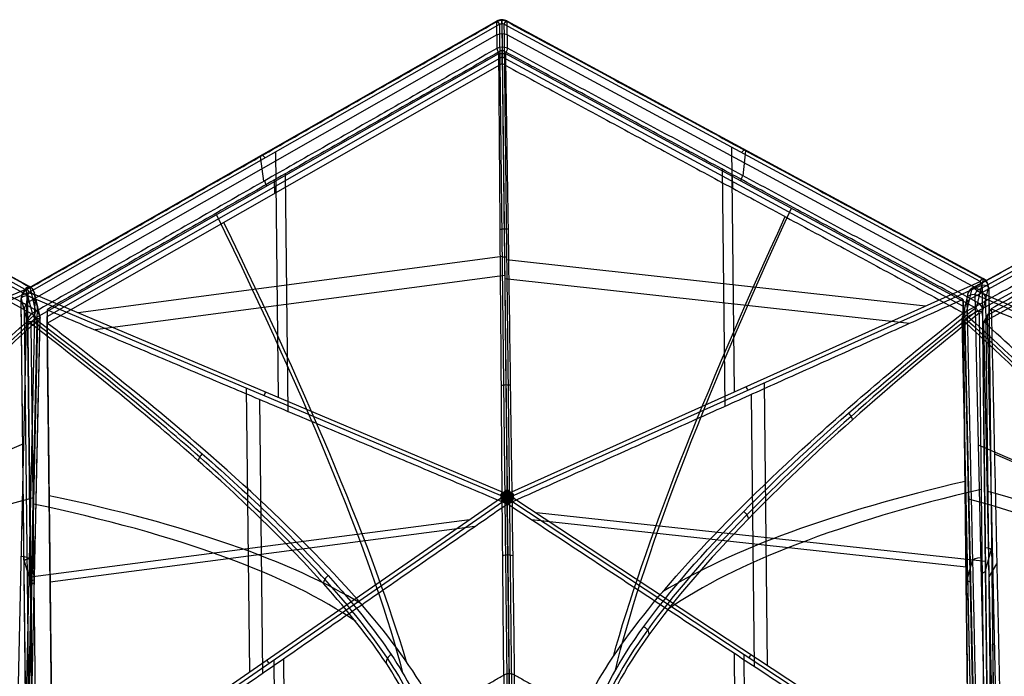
# Model space of a CAD drawing. Header units: millimetres. Extents: x -445 to 449, y -417 to 415.
# Tile 198 of 256: x -89 to 98, y 290 to 415. Entities that reach past the tile are written whole.
import ezdxf

# ---------------------------------------------------------------- set-up
doc = ezdxf.new("R2010")
doc.units = ezdxf.units.MM
doc.header["$MEASUREMENT"] = 0
doc.layers.add('Default', color=7, linetype='Continuous', true_color=0x000000)

msp = doc.modelspace()

# ---------------------------------------------------------------- linework, layer by layer
at = {"layer": 'Default', "color": 9, "true_color": 0xbfbfbf}
for p, q in [((-87.67, 363.56, -900.54), (1.4, 414.33, -886.3)), ((1.38, 414.19, -885.67), (1.43, 409.15, -872.8)), ((2.39, 414.45, -885.58), (2.45, 409.41, -872.71)), ((3.35, 414.35, -886.3), (93.55, 365.6, -900.51)), ((3.43, 409.18, -872.8), (3.37, 414.22, -885.67)), ((1.98, 413.75, -887.88), (-87.09, 362.98, -902.12)), ((2.39, 413.78, -887.91), (3.4, 325.45, -953.59)), ((92.98, 365.01, -902.08), (2.78, 413.76, -887.88)), ((-87.92, 363.5, -903.28), (-175.4, 411.51, -875.76)), ((-174.57, 412.1, -874.13), (-87.09, 364.09, -901.66)), ((1.41, 411.71, -879.34), (-87.11, 361.26, -893.49)), ((93.04, 363.29, -893.45), (3.4, 411.73, -879.34)), ((91.55, 363.83, -901.66), (179.03, 411.84, -874.13)), ((179.86, 411.25, -875.76), (92.38, 363.24, -903.28)), ((-86.53, 361.87, -894.8), (-173.47, 409.59, -867.45)), ((177.92, 409.32, -867.45), (90.98, 361.61, -894.8)), ((-86.13, 358.03, -885.7), (1.82, 408.16, -871.64)), ((-83.75, 358.42, -894.59), (2.45, 407.55, -880.81)), ((2.45, 407.55, -880.81), (89.75, 360.37, -894.56)), ((3.07, 408.17, -871.64), (92.13, 360.04, -885.66)), ((-172.57, 406.07, -859.71), (-86.19, 358.67, -886.89)), ((-83.74, 357.14, -890.12), (2.46, 406.27, -876.34)), ((90.65, 358.41, -886.89), (177.02, 405.81, -859.71)), ((94.37, 358.64, -895.31), (179.03, 405.1, -868.68)), ((93.66, 357.4, -890.88), (178.32, 403.86, -864.25)), ((46.45, 344.13, -929.11), (45.92, 390.45, -894.67)), ((-42.69, 384.01, -879.86), (-43.3, 388.72, -892.82)), ((-39.92, 343.08, -929.23), (-40.45, 389.57, -894.66)), ((48.1, 385.03, -879.84), (48.61, 389.77, -892.8)), ((44.69, 341.43, -925.2), (44.18, 386.27, -891.86)), ((-40.64, 381.7, -883.23), (-40.67, 384.26, -892.18)), ((-38.11, 340.43, -925.31), (-38.62, 385.42, -891.85)), ((46.11, 382.68, -883.21), (46.08, 385.24, -892.16)), ((2.48, 369.78, -920.58), (-77.85, 359.08, -907.43)), ((82.66, 360.38, -908.08), (3.29, 369.13, -921.06)), ((2.92, 366.18, -917), (-74.67, 355.86, -904.3)), ((79.59, 357.1, -904.92), (2.93, 365.55, -917.47)), ((-87.01, 363.98, -901.19), (-86.03, 359.67, -888.1)), ((4.25, 325.18, -953.63), (92.98, 365.01, -902.08)), ((93.39, 364.35, -902.27), (4.66, 324.52, -953.82)), ((90.48, 359.4, -888.1), (91.46, 363.72, -901.19)), ((93.58, 365.46, -899.88), (92.49, 361.04, -886.83)), ((93.5, 359.39, -887.3), (94.59, 363.82, -900.35)), ((94.6, 363.86, -900.5), (95.72, 264.34, -928.95)), ((-89.71, 263.08, -931.04), (-87.54, 362.84, -903.52)), ((-86.51, 359.03, -886.86), (-87.7, 363.42, -899.91)), ((2.14, 324.49, -953.82), (-87.48, 362.31, -902.31)), ((-87.09, 362.98, -902.12), (2.54, 325.16, -953.63)), ((-86.06, 362.38, -901.79), (-85.08, 358.07, -888.7)), ((-85.08, 358.02, -888.71), (-86.06, 362.34, -901.8)), ((90.51, 362.12, -901.79), (89.53, 357.81, -888.7)), ((90.51, 362.07, -901.8), (89.54, 357.76, -888.71)), ((92, 362.58, -903.52), (94.16, 262.82, -931.04)), ((-87.55, 262.28, -928.99), (-88.68, 361.8, -900.55)), ((-87.49, 357.37, -887.33), (-88.67, 361.76, -900.38)), ((-88.67, 361.75, -900.39), (-87.49, 357.35, -887.34)), ((-87.73, 261.09, -922.77), (-85.58, 360.23, -895.42)), ((89.75, 360.37, -894.56), (90.84, 264.06, -922.08)), ((90.04, 359.97, -895.42), (92.19, 260.82, -922.77)), ((95.18, 262.75, -922.26), (94.06, 361.66, -893.99)), ((-88.1, 359.61, -894.02), (-86.98, 260.7, -922.29)), ((-82.66, 262.1, -922.12), (-83.75, 358.42, -894.59)), ((89.76, 359.09, -890.08), (90.85, 262.78, -917.61)), ((92.77, 359, -885.96), (93.88, 260.74, -914.05)), ((96.47, 262.09, -921.94), (94.37, 358.64, -895.31)), ((-85.6, 357.64, -887.27), (-87.73, 259.14, -914.44)), ((-87.21, 259.48, -915.75), (-85.07, 357.99, -888.57)), ((-85.63, 258.72, -914.08), (-86.75, 356.98, -886)), ((89.53, 357.72, -888.57), (91.67, 259.22, -915.75)), ((92.19, 258.87, -914.44), (90.05, 357.38, -887.27)), ((95.75, 260.85, -917.51), (93.66, 357.4, -890.88)), ((52.72, 292.36, -941.53), (52.11, 345.82, -926.25)), ((-45.38, 291.12, -941.5), (-45.99, 344.8, -926.16)), ((50.23, 292.07, -937.06), (49.64, 343.66, -922.32)), ((-42.88, 290.89, -937.03), (-43.47, 342.69, -922.23)), ((-156.49, 304.8, -937.95), (-88.16, 334.35, -911.38)), ((92.62, 334.09, -911.38), (160.94, 304.53, -937.95)), ((95.68, 332.37, -907.33), (161.88, 303.74, -933.07)), ((-86.36, 262.79, -930.75), (2.15, 323.99, -953.97)), ((2.56, 323.33, -954.16), (-85.95, 262.13, -930.94)), ((4.65, 213.38, -945.18), (3.41, 323.08, -954.27)), ((94.13, 264.16, -930.91), (4.27, 323.35, -954.16)), ((4.66, 324.02, -953.97), (94.52, 264.83, -930.72)), ((93.98, 311.98, -917.24), (8.94, 321.2, -952.86)), ((-3.72, 319.93, -952.43), (-86.88, 309.02, -917.54)), ((90.31, 310.96, -913.52), (8.02, 319.88, -947.99)), ((-2.72, 318.66, -947.57), (-83.18, 308.1, -913.81)), ((90.3, 310.94, -903.85), (90.28, 313.49, -912.8)), ((94.06, 310.53, -901.27), (95.15, 314.32, -914.5)), ((-86.94, 308.49, -901.3), (-88.11, 312.26, -914.53)), ((-86.14, 309.04, -902.22), (-87.13, 312.73, -915.49)), ((-83.19, 308.98, -903.88), (-83.22, 311.54, -912.83)), ((90.6, 308.78, -902.22), (91.59, 312.46, -915.49)), ((94.71, 309.12, -904.2), (96.14, 311.6, -913.06)), ((-40.12, 237.36, -938.16), (-40.75, 293.38, -942.8)), ((-38.32, 239.41, -933.58), (-38.93, 293.63, -938.07)), ((47.06, 240.39, -933.55), (46.45, 294.56, -938.04)), ((48.91, 238.39, -938.13), (48.28, 294.36, -942.77)), ((2.75, 290.51, -766.5), (2.83, 282.26, -737.65)), ((3.77, 290.77, -766.41), (3.85, 282.53, -737.58)), ((4.83, 282.29, -737.65), (4.75, 290.53, -766.5))]:
    msp.add_line(p, q, dxfattribs=at)
at = {"layer": 'Default', "color": 9, "true_color": 0xbfbfbf, "extrusion": (0.860528, 0.490479, 0.137558)}
for centre, radius, start, end in [((357.27, -906.27, 82.51), 2, 307.4504, 18.6059), ((352.86, -893.19, 81.85), 2, 18.6059, 65.1275), ((357.27, -906.27, 30.85), 2, 307.4504, 18.6059), ((352.86, -893.19, 30.75), 2, 18.6059, 65.1275), ((436.78, -712.17, 19.74), 197.52, 206.9349, 245.1275), ((436.78, -712.17, 19.56), 202.52, 210.5252, 245.172), ((357.27, -906.27, -21), 2, 307.4504, 18.6059), ((352.86, -893.19, -20.35), 2, 18.6059, 65.1275)]:
    msp.add_arc(centre, radius, start, end, dxfattribs=at)
at = {"layer": 'Default', "color": 9, "true_color": 0xbfbfbf, "extrusion": (0.00393, -0.364592, 0.931159)}
for centre in [(6.84, 60.98, -975.71), (6.84, 60.98, -968.8), (6.84, 60.98, -961.89)]:
    msp.add_arc(centre, 2, 60.1416, 119.9183, dxfattribs=at)
at = {"layer": 'Default', "color": 9, "true_color": 0xbfbfbf}
for centre, start, end in [((2.39, 412.59, -886.3), 90, 119.6469), ((2.39, 412.59, -886.3), 61.6536, 90), ((92.6, 363.84, -900.51), 0.5913, 61.5666), ((-88.05, 362.34, -901.66), 12.762, 61.2635), ((92.51, 362.08, -901.66), 118.7365, 167.238), ((-86.68, 361.82, -900.54), 119.7438, 180), ((-86.68, 361.82, -900.54), 180, 180.6486), ((-87.07, 358.03, -888.56), 0, 12.762), ((91.53, 357.76, -888.56), 167.238, 180), ((-87.07, 358.03, -888.56), 358.7571, 0), ((91.53, 357.76, -888.56), 180, 181.2429)]:
    msp.add_arc(centre, 2, start, end, dxfattribs=at)
at = {"layer": 'Default', "color": 9, "true_color": 0xbfbfbf, "extrusion": (1, 0, 0)}
for centre, start, end in [((412.59, -886.3, 2.39), 306.6344, 0), ((412.59, -886.3, 2.39), 0, 21.381), ((407.55, -873.44, 2.45), 21.4065, 71.1288)]:
    msp.add_arc(centre, 2, start, end, dxfattribs=at)
at = {"layer": 'Default', "color": 9, "true_color": 0xbfbfbf, "extrusion": (0.871413, -0.470966, -0.137227)}
for centre, radius, start, end in [((364.11, -904.55, -70.6), 2, 307.4611, 18.6166), ((359.7, -891.47, -69.95), 2, 18.6166, 65.1382), ((364.11, -904.55, -18.94), 2, 307.4611, 18.6166), ((359.7, -891.47, -18.85), 2, 18.6166, 65.1382), ((443.59, -710.44, -7.77), 197.52, 207.0921, 245.1382), ((443.59, -710.44, -7.42), 202.52, 210.9191, 245.1827), ((364.11, -904.55, 32.91), 2, 307.4611, 18.6166), ((359.7, -891.47, 32.25), 2, 18.6166, 65.1382)]:
    msp.add_arc(centre, radius, start, end, dxfattribs=at)
at = {"layer": 'Default', "color": 9, "true_color": 0xbfbfbf, "extrusion": (-0.009154, 0.802426, 0.596682)}
for centre, start, end in [((-7.1, -957.39, -197.79), 269.61, 281.5123), ((-7.1, -957.39, -197.79), 258.4605, 269.61), ((-7.1, -957.39, -252.82), 258.4605, 281.5123), ((-7.1, -957.39, -307.87), 269.9864, 281.5123), ((-7.1, -957.39, -307.87), 258.4605, 269.9864)]:
    msp.add_arc(centre, 2, start, end, dxfattribs=at)
at = {"layer": 'Default', "color": 9, "true_color": 0xbfbfbf, "extrusion": (0.845116, -0.463783, -0.265866)}
for centre, start, end in [((275.29, -936.07, -2.74), 302.7166, 13.8721), ((271.98, -922.67, -3.4), 13.8721, 60.3937)]:
    msp.add_arc(centre, 2, start, end, dxfattribs=at)
at = {"layer": 'Default', "color": 9, "true_color": 0xbfbfbf, "extrusion": (0.070787, -0.312025, 0.947433)}
for centre in [(-5.71, 64.75, -973.55), (-5.71, 64.75, -966.64), (-5.71, 64.75, -959.73)]:
    msp.add_arc(centre, 2, 346.4742, 46.2509, dxfattribs=at)
at = {"layer": 'Default', "color": 9, "true_color": 0xbfbfbf, "extrusion": (-0.070787, -0.312025, 0.947433)}
for centre in [(10.11, 65.44, -973.78), (10.11, 65.44, -966.87), (10.11, 65.44, -959.96)]:
    msp.add_arc(centre, 2, 133.7491, 193.5258, dxfattribs=at)
at = {"layer": 'Default', "color": 9, "true_color": 0xbfbfbf, "extrusion": (0.845116, 0.463783, 0.265866)}
for centre, start, end in [((272.91, -937.08, 6.39), 302.7166, 13.8721), ((269.6, -923.68, 7.04), 13.8721, 60.3937)]:
    msp.add_arc(centre, 2, start, end, dxfattribs=at)
at = {"layer": 'Default', "color": 9, "true_color": 0xbfbfbf, "extrusion": (0.806093, 0.361815, 0.468299)}
for centre, start, end in [((294.02, -905, -215.42), 274.092, 297.1438), ((294.02, -905, -270.46), 274.092, 297.1438), ((294.02, -905, -325.5), 285.6179, 297.1438), ((294.02, -905, -325.5), 274.092, 285.6179)]:
    msp.add_arc(centre, 2, start, end, dxfattribs=at)
at = {"layer": 'Default', "color": 9, "true_color": 0xbfbfbf, "extrusion": (-0.010885, 0.961444, 0.274785)}
for centre, radius, start, end in [((-96.71, -965.53, 101.36), 2, 175.2786, 246.4342), ((82.58, -965.56, 101.36), 2, 293.5431, 0), ((82.58, -965.56, 101.36), 2, 0, 4.6986), ((-95.57, -951.77, 100.7), 2, 128.7571, 175.2786), ((81.45, -951.81, 100.7), 2, 4.6986, 51.2202), ((-220.48, -796.18, 66.49), 202.52, 308.7125, 335.4239), ((-220.48, -796.18, 66.01), 197.52, 308.7571, 338.0074), ((206.41, -796.27, 65.23), 197.52, 200.9048, 231.2202), ((206.41, -796.27, 65.69), 202.52, 203.5872, 231.2647), ((-96.71, -965.53, 49.6), 2, 175.2786, 246.4342), ((82.58, -965.56, 49.6), 2, 293.5431, 4.6986), ((-95.57, -951.77, 49.6), 2, 128.7571, 175.2786), ((81.45, -951.81, 49.6), 2, 4.6986, 51.2202)]:
    msp.add_arc(centre, radius, start, end, dxfattribs=at)
at = {"layer": 'Default', "color": 9, "true_color": 0xbfbfbf, "extrusion": (-0.0786, -0.319987, 0.944156)}
for centre in [(3.13, 57.74, -973.92), (3.13, 57.74, -967.01), (3.13, 57.74, -960.1)]:
    msp.add_arc(centre, 2, 13.8976, 73.6743, dxfattribs=at)
at = {"layer": 'Default', "color": 9, "true_color": 0xbfbfbf, "extrusion": (0, 1, 0)}
for centre, start, end in [((-92.6, -900.51, 363.84), 175.2552, 177.733), ((86.68, -900.54, 361.82), 357.7498, 0), ((86.68, -900.54, 361.82), 0, 5.1484), ((88.05, -901.66, 362.34), 184.2728, 184.4988), ((-92.51, -901.66, 362.08), 355.5012, 355.7272), ((-91.51, -887.46, 359.42), 121.7441, 175.2552), ((85.5, -887.49, 357.42), 5.1484, 58.6803), ((87.07, -888.56, 358.03), 131.0998, 180), ((87.07, -888.56, 358.03), 180, 184.2728), ((-91.53, -888.56, 357.76), 355.7272, 0), ((-91.53, -888.56, 357.76), 0, 48.9002)]:
    msp.add_arc(centre, 2, start, end, dxfattribs=at)
at = {"layer": 'Default', "color": 9, "true_color": 0xbfbfbf, "extrusion": (0.08543, -0.318139, 0.944187)}
for centre in [(10.12, 54.51, -972.8), (10.12, 54.51, -965.89), (10.12, 54.51, -958.98)]:
    msp.add_arc(centre, 2, 106.3899, 166.1666, dxfattribs=at)
at = {"layer": 'Default', "color": 9, "true_color": 0xbfbfbf, "extrusion": (0.864423, 0.373868, 0.336149)}
msp.add_arc((367.52, -870.37, -243.74), 2, 277.4981, 300.5498, dxfattribs=at)
at = {"layer": 'Default', "color": 9, "true_color": 0xbfbfbf, "extrusion": (0.02091, 0.963783, 0.265866)}
for centre, radius, start, end in [((95.89, -965.01, 107.66), 2, 184.4521, 255.6076), ((94.82, -951.24, 107), 2, 137.9305, 180), ((94.82, -951.24, 107), 2, 180, 184.4521), ((-53.29, -817.56, 72.19), 197.52, 317.9305, 347.3412), ((95.89, -965.01, 55.9), 2, 184.4521, 255.6076), ((94.82, -951.24, 55.9), 2, 137.9305, 184.4521)]:
    msp.add_arc(centre, radius, start, end, dxfattribs=at)
at = {"layer": 'Default', "color": 9, "true_color": 0xbfbfbf, "extrusion": (0.814218, -0.34356, -0.467991)}
for centre, start, end in [((299.66, -899.04, 226.56), 274.1019, 297.1537), ((299.66, -899.04, 281.6), 274.1019, 297.1537), ((299.66, -899.04, 336.64), 274.1019, 285.6278), ((299.66, -899.04, 336.64), 285.6278, 297.1537)]:
    msp.add_arc(centre, 2, start, end, dxfattribs=at)
at = {"layer": 'Default', "color": 9, "true_color": 0xbfbfbf, "extrusion": (-0.02091, 0.963783, 0.265866)}
for centre, radius, start, end in [((-100.34, -964.91, 107.31), 2, 284.3924, 355.5479), ((-99.27, -951.15, 106.65), 2, 355.5479, 360), ((-99.27, -951.15, 106.65), 2, 360, 42.0695), ((48.84, -817.46, 72.32), 202.52, 195.2534, 222.114), ((48.84, -817.46, 71.85), 197.52, 192.6588, 222.0695), ((-100.34, -964.91, 55.55), 2, 284.3924, 355.5479), ((-99.27, -951.15, 55.55), 2, 355.5479, 42.0695)]:
    msp.add_arc(centre, radius, start, end, dxfattribs=at)
at = {"layer": 'Default', "color": 9, "true_color": 0xbfbfbf, "extrusion": (0.864423, -0.373868, -0.336149)}
msp.add_arc((369.05, -868.96, 247.69), 2, 277.4981, 300.5498, dxfattribs=at)
at = {"layer": 'Default', "color": 9, "true_color": 0xbfbfbf, "extrusion": (0.804035, 0.555915, -0.210917)}
for centre, start, end in [((264.41, -891.47, 383.04), 284.0843, 295.6102), ((264.41, -891.47, 383.04), 272.5585, 284.0843), ((264.41, -891.47, 328.01), 272.5585, 295.6102)]:
    msp.add_arc(centre, 2, start, end, dxfattribs=at)
at = {"layer": 'Default', "color": 9, "true_color": 0xbfbfbf, "extrusion": (-0.011212, 0.996525, -0.082534)}
for start, end in [(269.989, 281.5149), (258.4632, 269.989)]:
    msp.add_arc((-7.05, -922.35, 400.68), 2, start, end, dxfattribs=at)
at = {"layer": 'Default', "color": 9, "true_color": 0xbfbfbf, "extrusion": (0.816275, -0.53766, 0.211225)}
for centre, start, end in [((272.29, -893.82, -371.91), 272.571, 284.0968), ((272.29, -893.82, -371.91), 284.0968, 295.6227), ((272.29, -893.82, -316.87), 272.571, 295.6227)]:
    msp.add_arc(centre, 2, start, end, dxfattribs=at)
at = {"layer": 'Default', "color": 9, "true_color": 0xbfbfbf}
for points, degree in [([(-87.7, 363.42, -899.91), (-43.16, 388.81, -892.79), (1.38, 414.19, -885.67)], 2), ([(3.37, 414.22, -885.67), (48.47, 389.84, -892.77), (93.58, 365.46, -899.88)], 2), ([(2.99, 325.42, -953.56), (2.49, 369.59, -920.72), (1.98, 413.75, -887.88)], 2), ([(2.78, 413.76, -887.88), (3.29, 369.6, -920.72), (3.79, 325.43, -953.56)], 2), ([(-174.49, 411.99, -873.67), (-130.75, 387.98, -887.43), (-87.01, 363.98, -901.19)], 2), ([(91.46, 363.72, -901.19), (135.2, 387.72, -887.43), (178.94, 411.72, -873.67)], 2), ([(1.43, 409.15, -872.8), (-42.54, 384.09, -879.83), (-86.51, 359.03, -886.86)], 2), ([(2.44, 408.83, -885.29), (-40.67, 384.26, -892.18), (-83.77, 359.69, -899.07)], 2), ([(2.44, 408.83, -885.29), (2.93, 365.87, -917.23), (3.42, 322.91, -949.18)], 2), ([(89.73, 361.65, -899.03), (46.08, 385.24, -892.16), (2.44, 408.83, -885.29)], 2), ([(2.46, 406.27, -876.34), (2.45, 407.55, -880.81), (2.44, 408.83, -885.29)], 2), ([(92.49, 361.04, -886.83), (47.96, 385.11, -879.82), (3.43, 409.18, -872.8)], 2), ([(-86.03, 359.67, -888.1), (-129.22, 383.37, -874.51), (-172.4, 407.07, -860.93)], 2), ([(1.82, 408.16, -871.64), (2.02, 408.18, -871.58), (2.44, 408.21, -871.51), (2.87, 408.19, -871.58), (3.07, 408.17, -871.64)], 3), ([(176.86, 406.8, -860.93), (133.67, 383.1, -874.51), (90.48, 359.4, -888.1)], 2), ([(2.46, 406.27, -876.34), (46.11, 382.68, -883.21), (89.76, 359.09, -890.08)], 2), ([(179.75, 406.33, -873.11), (137.42, 383.1, -886.42), (95.09, 359.87, -899.74)], 2), ([(2.07, 374.93, -857.18), (2.3, 374.97, -857.1), (2.81, 375.03, -857.01), (3.32, 374.99, -857.1), (3.56, 374.94, -857.18)], 3), ([(94.52, 264.83, -930.72), (93.95, 314.59, -916.49), (93.39, 364.35, -902.27)], 2), ([(94.59, 363.82, -900.35), (95.15, 314.06, -914.57), (95.72, 264.29, -928.79)], 2), ([(-183.08, 322.35, -940.28), (-135.5, 342.92, -921.78), (-87.92, 363.5, -903.28)], 2), ([(-87.54, 362.84, -903.52), (-135.12, 342.27, -922.02), (-182.7, 321.69, -940.53)], 2), ([(-86.06, 362.34, -901.8), (-87.14, 312.46, -915.56), (-88.22, 262.57, -929.33)], 2), ([(-87.48, 362.31, -902.31), (-86.92, 312.55, -916.53), (-86.36, 262.79, -930.75)], 2), ([(92.68, 262.31, -929.33), (91.6, 312.19, -915.56), (90.51, 362.07, -901.8)], 2), ([(187.15, 321.43, -940.53), (139.58, 342, -922.02), (92, 362.58, -903.52)], 2), ([(92.38, 363.24, -903.28), (139.96, 342.66, -921.78), (187.53, 322.08, -940.28)], 2), ([(-87.55, 262.23, -928.83), (-88.11, 311.99, -914.61), (-88.67, 361.75, -900.39)], 2), ([(3.42, 322.91, -949.18), (46.57, 342.28, -924.1), (89.73, 361.65, -899.03)], 2), ([(90.82, 265.34, -926.56), (90.28, 313.49, -912.8), (89.73, 361.65, -899.03)], 2), ([(89.73, 361.65, -899.03), (89.75, 360.37, -894.56), (89.76, 359.09, -890.08)], 2), ([(92.13, 360.04, -885.66), (92.27, 359.87, -885.65), (92.51, 359.53, -885.7), (92.7, 359.17, -885.86), (92.77, 359, -885.96)], 3), ([(-86.19, 358.67, -886.89), (-86.06, 358.51, -886.9), (-85.81, 358.16, -886.97), (-85.65, 357.81, -887.16), (-85.6, 357.64, -887.27)], 3), ([(-83.77, 359.69, -899.07), (-40.17, 341.3, -924.12), (3.42, 322.91, -949.18)], 2), ([(-83.77, 359.69, -899.07), (-83.22, 311.54, -912.83), (-82.68, 263.38, -926.59)], 2), ([(-83.77, 359.69, -899.07), (-83.75, 358.42, -894.59), (-83.74, 357.14, -890.12)], 2), ([(94.62, 261.13, -915.39), (94.06, 310.26, -901.34), (93.5, 359.39, -887.3)], 2), ([(93.66, 357.4, -890.88), (94.37, 358.64, -895.31), (95.09, 359.87, -899.74)], 2), ([(95.09, 359.87, -899.74), (141.37, 339.86, -917.74), (187.65, 319.84, -935.73)], 2), ([(95.09, 359.87, -899.74), (96.14, 311.6, -913.06), (97.18, 263.32, -926.37)], 2), ([(-87.49, 357.35, -887.34), (-86.94, 308.22, -901.38), (-86.38, 259.09, -915.42)], 2), ([(-87.22, 259.52, -915.88), (-86.15, 308.77, -902.3), (-85.08, 358.02, -888.71)], 2), ([(-86.75, 356.98, -886), (-86.68, 357.15, -885.89), (-86.51, 357.51, -885.73), (-86.26, 357.86, -885.69), (-86.13, 358.03, -885.7)], 3), ([(-82.65, 260.82, -917.64), (-83.19, 308.98, -903.88), (-83.74, 357.14, -890.12)], 2), ([(89.54, 357.76, -888.71), (90.6, 308.51, -902.3), (91.67, 259.26, -915.88)], 2), ([(2.29, 345.37, -837.78), (2.56, 345.45, -837.69), (3.14, 345.53, -837.58), (3.73, 345.46, -837.69), (3.99, 345.39, -837.78)], 3), ([(68.06, 340.09, -867.34), (68.23, 339.9, -867.32), (68.55, 339.5, -867.36), (68.75, 339.06, -867.56), (68.82, 338.85, -867.69)], 3), ([(-54.37, 332.41, -860.27), (-54.56, 332.22, -860.25), (-54.89, 331.79, -860.3), (-55.08, 331.32, -860.51), (-55.14, 331.09, -860.65)], 3), ([(2.84, 324.31, -954.1), (2.79, 324.34, -954.09), (2.7, 324.4, -954.05), (2.5, 324.53, -953.96), (2.33, 324.62, -953.86), (2.2, 324.62, -953.81)], 3), ([(2.9, 324.59, -954.02), (2.85, 324.58, -954.02), (2.73, 324.57, -954), (2.5, 324.54, -953.96), (2.33, 324.5, -953.91), (2.22, 324.44, -953.87)], 3), ([(3.17, 324.32, -954.14), (3.12, 324.35, -954.13), (3.01, 324.42, -954.1), (2.74, 324.55, -954.02), (2.48, 324.7, -953.89), (2.26, 324.73, -953.79)], 3), ([(3.4, 324.33, -954.15), (3.34, 324.36, -954.14), (3.22, 324.43, -954.11), (2.94, 324.57, -954.04), (2.61, 324.73, -953.92), (2.33, 324.85, -953.76)], 3), ([(3.28, 324.52, -954.08), (3.23, 324.54, -954.07), (3.12, 324.59, -954.05), (2.84, 324.73, -953.96), (2.56, 324.83, -953.85), (2.39, 324.96, -953.73)], 3), ([(3.11, 324.78, -953.97), (3.06, 324.8, -953.96), (2.96, 324.84, -953.93), (2.72, 324.91, -953.85), (2.54, 324.98, -953.76), (2.46, 325.06, -953.68)], 3), ([(2.9, 324.59, -954.02), (2.88, 324.63, -954), (2.82, 324.73, -953.96), (2.72, 324.91, -953.85), (2.65, 325.04, -953.75), (2.63, 325.14, -953.67)], 3), ([(3.2, 324.43, -954.11), (3.17, 324.49, -954.09), (3.11, 324.59, -954.05), (2.96, 324.84, -953.93), (2.8, 325.01, -953.81), (2.74, 325.15, -953.69)], 3), ([(3.4, 324.33, -954.15), (3.37, 324.39, -954.13), (3.29, 324.5, -954.09), (3.13, 324.76, -953.99), (2.96, 325.02, -953.85), (2.84, 325.19, -953.69)], 3), ([(3.4, 324.55, -954.08), (3.37, 324.6, -954.06), (3.3, 324.7, -954.02), (3.13, 324.93, -953.91), (3.03, 325.15, -953.78), (2.92, 325.26, -953.67)], 3), ([(3.4, 324.87, -953.94), (3.36, 324.91, -953.92), (3.3, 325, -953.88), (3.17, 325.17, -953.78), (3.07, 325.28, -953.68), (2.97, 325.34, -953.62)], 3), ([(3.11, 324.78, -953.97), (3.12, 324.83, -953.95), (3.13, 324.94, -953.9), (3.17, 325.16, -953.78), (3.18, 325.34, -953.66), (3.12, 325.44, -953.58)], 3), ([(3.28, 324.52, -954.08), (3.29, 324.57, -954.06), (3.29, 324.69, -954.02), (3.28, 324.99, -953.89), (3.31, 325.26, -953.73), (3.26, 325.45, -953.59)], 3), ([(3.4, 324.33, -954.15), (3.4, 324.4, -954.13), (3.4, 324.53, -954.08), (3.4, 324.83, -953.97), (3.39, 325.17, -953.8), (3.39, 325.45, -953.59)], 3), ([(3.4, 324.87, -953.94), (3.43, 324.91, -953.92), (3.49, 325, -953.88), (3.61, 325.17, -953.78), (3.72, 325.29, -953.68), (3.81, 325.35, -953.62)], 3), ([(3.4, 324.55, -954.08), (3.43, 324.6, -954.06), (3.5, 324.7, -954.02), (3.66, 324.94, -953.91), (3.75, 325.16, -953.78), (3.86, 325.27, -953.66)], 3), ([(3.4, 324.33, -954.15), (3.47, 324.36, -954.14), (3.59, 324.43, -954.11), (3.86, 324.58, -954.04), (4.19, 324.75, -953.92), (4.47, 324.87, -953.76)], 3), ([(3.52, 324.52, -954.08), (3.51, 324.58, -954.06), (3.51, 324.7, -954.02), (3.51, 324.99, -953.89), (3.47, 325.26, -953.73), (3.52, 325.45, -953.59)], 3), ([(3.52, 324.52, -954.08), (3.57, 324.55, -954.07), (3.68, 324.6, -954.05), (3.95, 324.75, -953.96), (4.23, 324.85, -953.85), (4.4, 324.98, -953.73)], 3), ([(3.68, 324.79, -953.97), (3.67, 324.84, -953.95), (3.66, 324.94, -953.9), (3.62, 325.17, -953.78), (3.6, 325.34, -953.66), (3.66, 325.45, -953.58)], 3), ([(3.6, 324.44, -954.11), (3.63, 324.49, -954.09), (3.69, 324.6, -954.05), (3.83, 324.85, -953.93), (3.99, 325.03, -953.81), (4.05, 325.17, -953.69)], 3), ([(3.64, 324.33, -954.14), (3.69, 324.36, -954.13), (3.79, 324.42, -954.1), (4.06, 324.56, -954.02), (4.31, 324.72, -953.89), (4.53, 324.76, -953.79)], 3), ([(3.68, 324.79, -953.97), (3.73, 324.81, -953.96), (3.84, 324.85, -953.93), (4.07, 324.92, -953.85), (4.25, 325, -953.76), (4.32, 325.08, -953.68)], 3), ([(3.79, 325.43, -953.56), (3.79, 325.4, -953.58), (3.8, 325.35, -953.62), (3.86, 325.26, -953.67), (3.92, 325.22, -953.69), (3.95, 325.2, -953.69)], 3), ([(3.9, 324.6, -954.02), (3.92, 324.64, -954), (3.97, 324.74, -953.96), (4.07, 324.92, -953.85), (4.14, 325.06, -953.75), (4.15, 325.16, -953.67)], 3), ([(3.9, 324.6, -954.02), (3.95, 324.59, -954.02), (4.07, 324.58, -954), (4.3, 324.56, -953.96), (4.47, 324.52, -953.91), (4.58, 324.47, -953.87)], 3), ([(3.97, 324.32, -954.1), (4.01, 324.35, -954.09), (4.1, 324.42, -954.05), (4.3, 324.55, -953.96), (4.47, 324.64, -953.86), (4.6, 324.64, -953.81)], 3), ([(4.66, 324.52, -953.82), (4.63, 324.51, -953.84), (4.58, 324.47, -953.87), (4.52, 324.39, -953.92), (4.51, 324.32, -953.95), (4.51, 324.29, -953.96)], 3), ([(-82.68, 263.38, -926.59), (-39.63, 293.14, -937.88), (3.42, 322.91, -949.18)], 2), ([(2.15, 323.99, -953.97), (2.18, 324.01, -953.97), (2.23, 324.06, -953.98), (2.28, 324.15, -953.98), (2.29, 324.23, -953.97), (2.29, 324.26, -953.96)], 3), ([(2.84, 324.31, -954.1), (2.8, 324.27, -954.11), (2.7, 324.2, -954.11), (2.51, 324.04, -954.1), (2.34, 323.91, -954.07), (2.21, 323.88, -954.02)], 3), ([(2.91, 324.03, -954.18), (2.85, 324.03, -954.17), (2.73, 324.03, -954.15), (2.5, 324.03, -954.1), (2.33, 324.03, -954.04), (2.23, 324.06, -953.98)], 3), ([(3.2, 324.43, -954.11), (3.14, 324.43, -954.11), (3.01, 324.42, -954.1), (2.71, 324.4, -954.06), (2.45, 324.41, -953.98), (2.27, 324.36, -953.92)], 3), ([(3.17, 324.32, -954.14), (3.12, 324.29, -954.15), (3.01, 324.22, -954.16), (2.74, 324.06, -954.16), (2.49, 323.86, -954.13), (2.27, 323.77, -954.06)], 3), ([(3.2, 324.21, -954.17), (3.14, 324.21, -954.17), (3.01, 324.21, -954.16), (2.71, 324.21, -954.11), (2.45, 324.15, -954.06), (2.28, 324.16, -953.98)], 3), ([(3.4, 324.33, -954.15), (3.33, 324.33, -954.15), (3.19, 324.32, -954.14), (2.87, 324.31, -954.11), (2.53, 324.29, -954.06), (2.29, 324.26, -953.96)], 3), ([(3.29, 324.13, -954.2), (3.23, 324.1, -954.2), (3.12, 324.04, -954.21), (2.85, 323.87, -954.21), (2.57, 323.73, -954.17), (2.41, 323.55, -954.13)], 3), ([(3.12, 323.84, -954.24), (3.08, 323.82, -954.24), (2.97, 323.77, -954.23), (2.74, 323.66, -954.21), (2.56, 323.56, -954.17), (2.48, 323.44, -954.15)], 3), ([(2.91, 324.03, -954.18), (2.88, 323.98, -954.19), (2.83, 323.87, -954.2), (2.73, 323.66, -954.21), (2.67, 323.49, -954.19), (2.65, 323.37, -954.18)], 3), ([(3.2, 324.21, -954.17), (3.18, 324.16, -954.18), (3.11, 324.05, -954.2), (2.97, 323.77, -954.24), (2.82, 323.56, -954.23), (2.76, 323.37, -954.2)], 3), ([(3.4, 324.1, -954.2), (3.37, 324.05, -954.21), (3.31, 323.94, -954.24), (3.15, 323.68, -954.27), (3.05, 323.43, -954.27), (2.94, 323.27, -954.23)], 3), ([(3.41, 323.76, -954.26), (3.38, 323.71, -954.27), (3.31, 323.61, -954.28), (3.19, 323.41, -954.28), (3.09, 323.26, -954.26), (3, 323.18, -954.23)], 3), ([(4.25, 213.38, -945.14), (3.63, 268.23, -949.69), (3.02, 323.08, -954.23)], 2), ([(3.12, 323.84, -954.24), (3.13, 323.79, -954.25), (3.15, 323.67, -954.26), (3.19, 323.42, -954.28), (3.2, 323.21, -954.27), (3.15, 323.08, -954.25)], 3), ([(3.29, 324.13, -954.2), (3.29, 324.07, -954.21), (3.3, 323.95, -954.23), (3.3, 323.63, -954.28), (3.34, 323.31, -954.29), (3.28, 323.08, -954.27)], 3), ([(3.4, 324.33, -954.15), (3.48, 324.33, -954.15), (3.62, 324.33, -954.14), (3.94, 324.32, -954.11), (4.27, 324.31, -954.06), (4.51, 324.29, -953.96)], 3), ([(3.4, 324.33, -954.15), (3.44, 324.27, -954.16), (3.51, 324.15, -954.2), (3.68, 323.87, -954.24), (3.85, 323.58, -954.26), (3.97, 323.35, -954.22)], 3), ([(4.48, 323.68, -954.1), (4.2, 323.87, -954.17), (3.87, 324.07, -954.19), (3.59, 324.23, -954.17), (3.47, 324.29, -954.16), (3.4, 324.33, -954.15)], 3), ([(3.4, 324.1, -954.2), (3.44, 324.05, -954.21), (3.51, 323.94, -954.24), (3.67, 323.69, -954.27), (3.77, 323.44, -954.27), (3.89, 323.28, -954.23)], 3), ([(3.41, 323.76, -954.26), (3.44, 323.72, -954.27), (3.51, 323.61, -954.28), (3.63, 323.42, -954.28), (3.74, 323.27, -954.26), (3.83, 323.19, -954.23)], 3), ([(4.62, 216.2, -940.34), (4.02, 269.55, -944.76), (3.42, 322.91, -949.18)], 2), ([(90.82, 265.34, -926.56), (47.12, 294.12, -937.87), (3.42, 322.91, -949.18)], 2), ([(3.52, 324.13, -954.19), (3.52, 324.07, -954.21), (3.51, 323.95, -954.23), (3.52, 323.63, -954.28), (3.49, 323.32, -954.29), (3.55, 323.08, -954.27)], 3), ([(3.52, 324.13, -954.19), (3.57, 324.11, -954.2), (3.69, 324.05, -954.21), (3.96, 323.89, -954.21), (4.25, 323.75, -954.17), (4.41, 323.57, -954.13)], 3), ([(3.6, 324.44, -954.11), (3.66, 324.44, -954.11), (3.79, 324.43, -954.1), (4.1, 324.41, -954.06), (4.36, 324.43, -953.98), (4.53, 324.38, -953.92)], 3), ([(3.61, 324.22, -954.17), (3.67, 324.22, -954.17), (3.79, 324.22, -954.16), (4.1, 324.22, -954.11), (4.36, 324.17, -954.06), (4.53, 324.18, -953.98)], 3), ([(3.61, 324.22, -954.17), (3.63, 324.16, -954.18), (3.7, 324.05, -954.2), (3.84, 323.78, -954.24), (4.01, 323.57, -954.23), (4.07, 323.39, -954.2)], 3), ([(3.69, 323.85, -954.24), (3.68, 323.79, -954.25), (3.67, 323.68, -954.26), (3.64, 323.43, -954.28), (3.63, 323.21, -954.27), (3.68, 323.08, -954.25)], 3), ([(3.64, 324.33, -954.14), (3.69, 324.3, -954.15), (3.79, 324.23, -954.16), (4.07, 324.07, -954.16), (4.32, 323.88, -954.13), (4.54, 323.8, -954.06)], 3), ([(3.69, 323.85, -954.24), (3.74, 323.83, -954.24), (3.85, 323.78, -954.23), (4.08, 323.68, -954.21), (4.27, 323.57, -954.17), (4.34, 323.46, -954.15)], 3), ([(3.82, 323.09, -954.23), (4.43, 268.24, -949.69), (5.05, 213.39, -945.14)], 2), ([(3.9, 324.04, -954.18), (3.96, 324.05, -954.17), (4.08, 324.05, -954.15), (4.31, 324.05, -954.1), (4.48, 324.06, -954.04), (4.58, 324.09, -953.98)], 3), ([(3.9, 324.04, -954.18), (3.93, 323.99, -954.19), (3.98, 323.89, -954.2), (4.09, 323.68, -954.21), (4.16, 323.51, -954.19), (4.17, 323.39, -954.18)], 3), ([(3.97, 324.32, -954.1), (4.01, 324.29, -954.11), (4.1, 324.22, -954.11), (4.3, 324.06, -954.1), (4.47, 323.93, -954.07), (4.6, 323.91, -954.02)], 3), ([(48.21, 321.49, -844.75), (48.43, 321.3, -844.73), (48.82, 320.85, -844.78), (49.03, 320.33, -845.01), (49.08, 320.08, -845.15)], 3), ([(97.18, 263.32, -926.37), (142.42, 291.58, -931.05), (187.65, 319.84, -935.73)], 2), ([(2.55, 313.11, -805.21), (2.84, 313.24, -805.11), (3.5, 313.38, -805.01), (4.16, 313.25, -805.11), (4.45, 313.13, -805.21)], 3), ([(-30.53, 309.34, -827.64), (-30.78, 309.14, -827.63), (-31.2, 308.66, -827.69), (-31.39, 308.09, -827.93), (-31.42, 307.82, -828.07)], 3), ([(29.29, 299.7, -809.12), (29.56, 299.52, -809.12), (30.03, 299.04, -809.19), (30.23, 298.43, -809.43), (30.26, 298.14, -809.57)], 3), ([(-18.6, 294.41, -799.42), (-18.88, 294.22, -799.43), (-19.35, 293.73, -799.51), (-19.54, 293.1, -799.74), (-19.55, 292.8, -799.88)], 3), ([(-12.16, 282.01, -768.88), (-4.7, 286.26, -767.69), (2.75, 290.51, -766.5)], 2), ([(2.75, 290.51, -766.5), (2.75, 290.51, -766.5), (2.75, 290.51, -766.5), (2.75, 290.51, -766.5)], 3), ([(4.75, 290.53, -766.5), (4.75, 290.53, -766.5), (4.74, 290.53, -766.5), (4.74, 290.53, -766.5)], 3), ([(4.75, 290.53, -766.5), (12.29, 286.45, -767.69), (19.84, 282.37, -768.88)], 2)]:
    msp.add_open_spline(points, degree=degree, dxfattribs=at)
for points, knots in [([(2.75, 290.51, -766.5), (2.7, 296.29, -780.21), (2.56, 311.49, -806.24), (2.32, 341.31, -836.35), (2.07, 374.31, -858.01), (1.9, 396.57, -867.69), (1.82, 408.16, -871.64)], [-1314.671432, -1314.671432, -1314.671432, -1314.671432, -1267.486608, -1220.301783, -1184.913165, -1149.524555, -1149.524555, -1149.524555, -1149.524555]), ([(2.44, 408.2, -871.54), (2.57, 396.62, -867.59), (2.82, 374.39, -857.88), (3.19, 341.44, -836.2), (3.52, 311.69, -806.09), (3.68, 296.54, -780.1), (3.74, 290.77, -766.41)], [0, 0, 0, 0, 35.012921, 70.025842, 116.709737, 163.377322, 163.377322, 163.377322, 163.377322]), ([(3.07, 408.17, -871.64), (3.24, 396.59, -867.69), (3.57, 374.33, -858.01), (4.05, 341.33, -836.35), (4.47, 311.51, -806.24), (4.67, 296.31, -780.21), (4.74, 290.53, -766.5)], [-189.353565, -189.353565, -189.353565, -189.353565, -153.964953, -118.576332, -71.391504, -24.206688, -24.206688, -24.206688, -24.206688]), ([(2.46, 406.27, -876.34), (2.61, 393.1, -871.85), (2.76, 380.33, -866.16), (3.03, 356.13, -852.42), (3.15, 344.7, -844.36), (3.38, 323.73, -825.95), (3.49, 314.26, -815.65), (3.67, 297.91, -793.23), (3.74, 291.01, -781.09), (3.8, 285.59, -768.18)], [-879.495751, -879.495751, -879.495751, -879.495751, -837.156724, -837.156724, -794.836466, -794.836466, -752.393427, -752.393427, -709.935271, -709.935271, -709.935271, -709.935271]), ([(19.85, 282.37, -768.88), (21.35, 287.3, -782.84), (27.7, 298.96, -809.9), (45.19, 319.09, -842.83), (67.35, 339.86, -868.05), (83.47, 353.22, -880.33), (92.13, 360.04, -885.66)], [-1314.671432, -1314.671432, -1314.671432, -1314.671432, -1267.486618, -1220.301793, -1184.913174, -1149.524555, -1149.524555, -1149.524555, -1149.524555]), ([(-138.84, 281.39, -759.79), (-139.55, 286.2, -773.86), (-137.55, 297.67, -801.66), (-125.55, 317.67, -837.04), (-107.76, 338.42, -865.52), (-93.85, 351.82, -880.23), (-86.19, 358.67, -886.89)], [-1314.671432, -1314.671432, -1314.671432, -1314.671432, -1267.486608, -1220.301783, -1184.913165, -1149.524555, -1149.524555, -1149.524555, -1149.524555]), ([(-85.83, 358.16, -887), (-93.46, 351.28, -880.35), (-107.29, 337.82, -865.65), (-124.98, 317.01, -837.2), (-136.89, 296.97, -801.87), (-138.85, 285.51, -774.12), (-138.13, 280.69, -760.08)], [0, 0, 0, 0, 35.012928, 70.025856, 116.70976, 163.377353, 163.377353, 163.377353, 163.377353]), ([(15.88, 279.07, -770.08), (17.27, 283.7, -783.22), (20.07, 289.05, -795.81), (28.22, 300.9, -819.55), (33.58, 307.41, -830.71), (46.51, 321.27, -851.19), (54.03, 328.56, -860.45), (70.75, 343.58, -876.87), (79.95, 351.3, -884.02), (89.76, 359.09, -890.08)], [709.935271, 709.935271, 709.935271, 709.935271, 752.393429, 752.393429, 794.836471, 794.836471, 837.156731, 837.156731, 879.495751, 879.495751, 879.495751, 879.495751]), ([(92.5, 359.53, -885.73), (83.88, 352.68, -880.39), (67.82, 339.26, -868.11), (45.77, 318.43, -842.91), (28.38, 298.25, -810.01), (22.07, 286.6, -783), (20.58, 281.67, -769.06)], [0, 0, 0, 0, 35.012927, 70.025855, 116.709758, 163.37735, 163.37735, 163.37735, 163.37735]), ([(92.77, 359, -885.96), (84.16, 352.12, -880.65), (68.11, 338.62, -868.41), (46.07, 317.66, -843.24), (28.67, 297.38, -810.35), (22.35, 285.67, -783.31), (20.86, 280.72, -769.35)], [-189.353565, -189.353565, -189.353565, -189.353565, -153.964955, -118.576337, -71.391512, -24.206688, -24.206688, -24.206688, -24.206688]), ([(90.05, 357.38, -887.27), (90.11, 357.55, -887.16), (90.27, 357.9, -886.97), (90.51, 358.25, -886.9), (90.65, 358.41, -886.89)], [-1.273767, -1.273767, -1.273767, -1.273767, -0.636884, 0, 0, 0, 0]), ([(90.65, 358.41, -886.89), (98.31, 351.56, -880.23), (112.21, 338.15, -865.52), (130, 317.41, -837.04), (142.01, 297.41, -801.66), (144, 285.94, -773.86), (143.29, 281.12, -759.79)], [-189.353565, -189.353565, -189.353565, -189.353565, -153.964946, -118.576327, -71.391502, -24.206688, -24.206688, -24.206688, -24.206688]), ([(-85.6, 357.64, -887.27), (-93.22, 350.72, -880.64), (-107.04, 337.18, -865.98), (-124.73, 316.25, -837.57), (-136.65, 296.1, -802.24), (-138.61, 284.58, -774.46), (-137.89, 279.75, -760.4)], [-189.353565, -189.353565, -189.353565, -189.353565, -153.964953, -118.576332, -71.391504, -24.206688, -24.206688, -24.206688, -24.206688]), ([(-13.14, 280.34, -769.36), (-14.34, 284.02, -779.83), (-18.63, 292.37, -800.27), (-31.88, 309.14, -831.75), (-53.81, 330.66, -861.86), (-75.06, 348.06, -878.91), (-86.75, 356.98, -886)], [-1314.671432, -1314.671432, -1314.671432, -1314.671432, -1279.28282, -1243.894199, -1196.709371, -1149.524555, -1149.524555, -1149.524555, -1149.524555]), ([(-12.88, 281.29, -769.07), (-14.08, 284.96, -779.52), (-18.37, 293.27, -799.94), (-31.6, 309.95, -831.4), (-53.52, 331.34, -861.55), (-74.79, 348.64, -878.64), (-86.49, 357.51, -885.76)], [0.016308, 0.016308, 0.016308, 0.016308, 35.008571, 70.017143, 116.695238, 163.373334, 163.373334, 163.373334, 163.373334]), ([(-86.13, 358.03, -885.7), (-74.39, 349.21, -878.58), (-53.04, 331.98, -861.49), (-31, 310.65, -831.32), (-17.68, 293.99, -799.81), (-13.37, 285.68, -779.36), (-12.16, 282.01, -768.88)], [-189.353565, -189.353565, -189.353565, -189.353565, -142.168751, -94.983926, -59.595307, -24.206688, -24.206688, -24.206688, -24.206688]), ([(-8.12, 278.8, -770.08), (-9.61, 283.4, -783.23), (-12.53, 288.68, -795.82), (-20.93, 300.34, -819.56), (-26.44, 306.73, -830.72), (-39.67, 320.3, -851.21), (-47.35, 327.42, -860.47), (-64.39, 342.06, -876.89), (-73.76, 349.57, -884.05), (-83.74, 357.14, -890.12)], [709.935271, 709.935271, 709.935271, 709.935271, 752.393422, 752.393422, 794.836466, 794.836466, 837.156729, 837.156729, 879.495751, 879.495751, 879.495751, 879.495751]), ([(142.35, 279.48, -760.4), (143.06, 284.31, -774.46), (141.1, 295.83, -802.24), (129.18, 315.98, -837.57), (111.5, 336.91, -865.98), (97.67, 350.46, -880.64), (90.05, 357.38, -887.27)], [-1314.671432, -1314.671432, -1314.671432, -1314.671432, -1267.486608, -1220.301783, -1184.913165, -1149.524555, -1149.524555, -1149.524555, -1149.524555]), ([(90.29, 357.9, -887), (97.91, 351.02, -880.35), (111.75, 337.56, -865.65), (129.44, 316.75, -837.2), (141.34, 296.71, -801.87), (143.3, 285.24, -774.12), (142.59, 280.43, -760.08)], [0, 0, 0, 0, 35.012928, 70.025856, 116.70976, 163.377353, 163.377353, 163.377353, 163.377353]), ([(147.36, 277.77, -760.35), (148.06, 282.3, -773.58), (147.28, 287.56, -786.49), (143, 299.27, -811.29), (139.49, 305.73, -823.19), (130, 319.52, -845.52), (124.08, 326.8, -855.88), (110.25, 341.83, -874.79), (102.34, 349.57, -883.33), (93.66, 357.4, -890.88)], [709.935271, 709.935271, 709.935271, 709.935271, 752.393427, 752.393427, 794.836466, 794.836466, 837.156724, 837.156724, 879.495751, 879.495751, 879.495751, 879.495751]), ([(2.84, 325.19, -953.69), (2.87, 325.21, -953.69), (2.92, 325.25, -953.67), (2.98, 325.34, -953.62), (2.99, 325.4, -953.58), (2.99, 325.42, -953.56)], [0, 0, 0, 0, 0.1080622, 0.2161244, 0.3241866, 0.3241866, 0.3241866, 0.3241866]), ([(3.4, 324.33, -954.15), (3.44, 324.39, -954.13), (3.51, 324.51, -954.09), (3.67, 324.77, -953.99), (3.83, 325.03, -953.85), (3.95, 325.2, -953.69)], [0, 0, 0, 0, 0.333333, 0.666667, 1, 1, 1, 1]), ([(2.29, 324.26, -953.96), (2.29, 324.29, -953.95), (2.28, 324.36, -953.92), (2.23, 324.45, -953.87), (2.17, 324.48, -953.84), (2.14, 324.49, -953.82)], [0, 0, 0, 0, 0.1080622, 0.2161244, 0.3241866, 0.3241866, 0.3241866, 0.3241866]), ([(3.4, 324.33, -954.15), (3.34, 324.29, -954.16), (3.22, 324.22, -954.17), (2.94, 324.05, -954.19), (2.62, 323.85, -954.17), (2.34, 323.66, -954.1)], [0, 0, 0, 0, 0.333333, 0.666667, 1, 1, 1, 1]), ([(3.4, 324.33, -954.15), (3.37, 324.27, -954.16), (3.3, 324.15, -954.2), (3.14, 323.87, -954.24), (2.98, 323.57, -954.26), (2.86, 323.34, -954.22)], [0, 0, 0, 0, 0.333333, 0.666667, 1, 1, 1, 1]), ([(3.4, 324.33, -954.15), (3.4, 324.26, -954.17), (3.4, 324.12, -954.2), (3.41, 323.8, -954.26), (3.41, 323.42, -954.3), (3.42, 323.08, -954.27)], [0, 0, 0, 0, 0.333333, 0.666667, 1, 1, 1, 1]), ([(3.97, 323.35, -954.22), (3.94, 323.34, -954.22), (3.88, 323.29, -954.23), (3.83, 323.19, -954.24), (3.82, 323.12, -954.23), (3.82, 323.09, -954.23)], [0, 0, 0, 0, 0.1080622, 0.2161244, 0.3241866, 0.3241866, 0.3241866, 0.3241866]), ([(4.74, 290.53, -766.5), (4.44, 290.69, -766.44), (4.09, 290.77, -766.41), (3.4, 290.77, -766.41), (3.05, 290.68, -766.44), (2.75, 290.51, -766.5)], [-13.64441, -13.64441, -13.64441, -13.64441, -12.578055, -12.578055, -11.511505, -11.511505, -11.511505, -11.511505])]:
    msp.add_open_spline(points, degree=3, knots=knots, dxfattribs=at)
for points, weights in [([(2.54, 325.16, -953.63), (2.68, 325.1, -953.72), (2.84, 325.19, -953.69)], [0.999999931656, 0.856671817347, 1]), ([(3.95, 325.2, -953.69), (4.1, 325.12, -953.72), (4.25, 325.18, -953.63)], [1, 0.856671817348, 0.999999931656]), ([(2.86, 323.34, -954.22), (2.7, 323.43, -954.2), (2.56, 323.33, -954.16)], [1, 0.856671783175, 1]), ([(3.02, 323.08, -954.23), (3.01, 323.26, -954.24), (2.86, 323.34, -954.22)], [1, 0.856671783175, 1]), ([(4.27, 323.35, -954.16), (4.12, 323.44, -954.2), (3.97, 323.35, -954.22)], [0.999999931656, 0.856671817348, 1]), ([(4.51, 324.29, -953.96), (4.52, 324.11, -954), (4.66, 324.02, -953.97)], [1, 0.856671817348, 0.999999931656])]:
    msp.add_rational_spline(points, weights, degree=2, dxfattribs=at)

doc.saveas('drawing.dxf')
